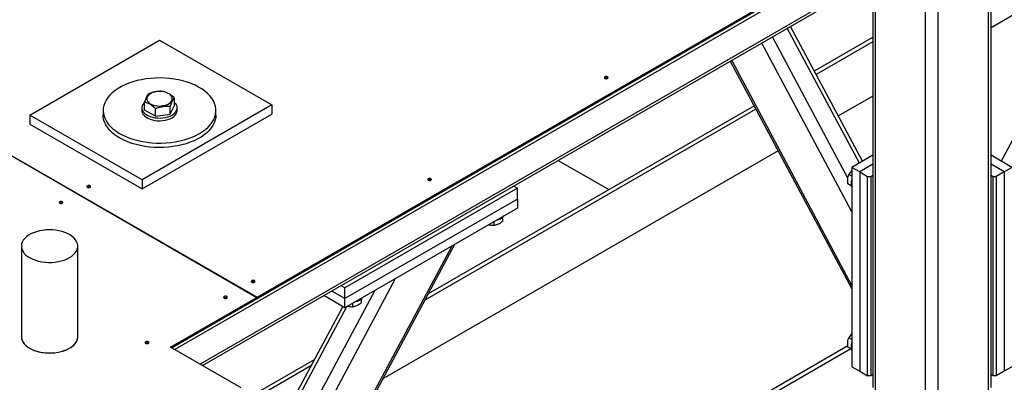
# Model space of a CAD drawing. Header units: millimetres. Extents: x 0 to 841, y 0 to 594.
# Tile 65 of 84: x 734 to 760, y 337 to 347. Entities that reach past the tile are written whole.
import ezdxf

# ---------------------------------------------------------------- set-up
doc = ezdxf.new("R2010")
doc.units = ezdxf.units.MM
doc.layers.add('TRAIT-FORT', color=4, linetype='Continuous', lineweight=25)

msp = doc.modelspace()

# ---------------------------------------------------------------- linework, layer by layer
at = {"layer": 'TRAIT-FORT', "color": 4, "linetype": 'Continuous', "lineweight": 25}
for p, q in [((784.464, 363.953), (738.957, 337.683)), ((739.024, 337.644), (784.37, 363.821)), ((705.872, 359.345), (740.42, 339.402)), ((705.876, 359.348), (740.424, 339.404)), ((740.424, 339.404), (763.855, 352.931)), ((763.855, 352.896), (740.424, 339.369)), ((764.246, 351.646), (759.581, 342.908)), ((738.23, 338.103), (759.411, 350.331)), ((759.411, 350.237), (738.31, 338.056)), ((762.347, 348.09), (759.318, 346.341)), ((759.251, 336.986), (759.251, 347.882)), ((759.318, 337.08), (759.318, 347.92)), ((756.275, 347.602), (756.275, 337.08)), ((756.342, 336.986), (756.342, 347.641)), ((757.635, 336.24), (757.635, 347.083)), ((757.958, 336.24), (757.958, 347.075)), ((755.928, 342.86), (754.074, 346.332)), ((756.012, 342.908), (754.158, 346.38)), ((734.58, 344.096), (737.915, 346.022)), ((737.915, 346.022), (740.802, 344.356)), ((755.735, 341.604), (753.414, 345.951)), ((755.634, 342.47), (753.69, 346.111)), ((754.771, 345.232), (756.275, 346.1)), ((756.275, 345.984), (754.818, 345.143)), ((752.605, 345.484), (755.735, 339.621)), ((755.735, 339.71), (752.642, 345.505)), ((737.532, 344.225), (737.532, 344.426)), ((738.298, 344.341), (738.298, 344.541)), ((756.275, 344.584), (755.39, 344.073)), ((736.464, 344.213), (736.464, 344.096)), ((737.458, 344.283), (737.458, 344.213)), ((740.802, 344.356), (737.466, 342.43)), ((737.81, 344.063), (737.532, 344.225)), ((737.81, 344.063), (737.81, 344.263)), ((738.193, 344.12), (738.298, 344.341)), ((738.193, 344.12), (738.193, 344.321)), ((738.372, 344.213), (738.372, 344.283)), ((739.367, 344.096), (739.367, 344.213)), ((740.802, 344.356), (740.802, 344.122)), ((753.266, 344.247), (744.747, 339.329)), ((744.837, 339.498), (753.218, 344.336)), ((737.466, 342.43), (734.58, 344.096)), ((734.58, 344.096), (734.58, 343.863)), ((737.466, 342.197), (740.802, 344.122)), ((737.81, 344.063), (738.193, 344.12)), ((734.58, 343.863), (737.466, 342.197)), ((753.837, 343.177), (743.666, 337.306)), ((748.176, 342.927), (749.477, 342.176)), ((756.275, 343.06), (755.735, 342.749)), ((759.857, 342.749), (759.318, 343.06)), ((755.938, 342.632), (755.735, 342.749)), ((755.735, 342.749), (755.735, 337.616)), ((756.275, 342.827), (755.938, 342.632)), ((759.655, 342.632), (759.318, 342.827)), ((759.655, 342.632), (759.857, 342.749)), ((737.466, 342.43), (737.466, 342.197)), ((755.735, 342.518), (755.658, 342.562)), ((755.938, 342.632), (755.938, 337.5)), ((755.938, 342.632), (756.14, 342.516)), ((756.14, 337.383), (756.14, 342.516)), ((756.14, 342.516), (756.22, 342.516)), ((756.22, 342.516), (756.275, 342.547)), ((756.22, 342.516), (756.22, 337.383)), ((759.318, 342.547), (759.372, 342.516)), ((759.372, 337.383), (759.372, 342.516)), ((759.372, 342.516), (759.453, 342.516)), ((759.655, 342.632), (759.453, 342.516)), ((759.453, 342.516), (759.453, 337.383)), ((759.655, 342.632), (759.655, 337.5)), ((747.129, 342.213), (742.684, 339.648)), ((747.034, 342.268), (747.129, 342.213)), ((747.129, 341.933), (747.129, 342.213)), ((755.719, 342.272), (755.634, 342.321)), ((747.129, 341.933), (742.684, 339.368)), ((747.129, 341.933), (747.129, 341.7)), ((747.129, 341.7), (742.684, 339.134)), ((746.742, 341.458), (746.742, 341.359)), ((746.521, 341.349), (746.521, 341.26)), ((734.359, 340.721), (734.359, 338.388)), ((735.811, 338.388), (735.811, 340.721)), ((738.24, 327.142), (745.516, 340.769)), ((738.24, 327.231), (745.447, 340.729)), ((738.24, 329.124), (743.985, 339.885)), ((742.684, 339.648), (742.59, 339.702)), ((742.684, 339.368), (742.684, 339.648)), ((738.199, 338.12), (740.42, 339.402)), ((740.42, 339.367), (738.23, 338.103)), ((738.344, 329.997), (743.463, 339.584)), ((740.42, 339.367), (740.42, 339.402)), ((740.42, 339.371), (740.424, 339.369)), ((740.424, 339.369), (740.424, 339.404)), ((742.684, 339.134), (742.145, 339.446)), ((742.684, 339.368), (742.347, 339.562)), ((742.684, 339.134), (742.684, 339.368)), ((743.106, 339.359), (743.106, 339.26)), ((742.629, 339.166), (737.963, 330.429)), ((738.047, 330.381), (742.737, 339.165)), ((742.885, 339.25), (742.885, 339.161)), ((755.735, 338.318), (755.658, 338.363)), ((740.018, 337.07), (738.199, 338.12)), ((755.632, 338.149), (738.986, 328.539)), ((755.719, 338.072), (755.634, 338.122)), ((755.71, 338.077), (738.896, 328.37)), ((739.209, 336.249), (741.9, 337.802)), ((741.81, 337.634), (739.209, 336.132)), ((755.735, 337.616), (755.938, 337.5)), ((759.857, 337.616), (759.655, 337.5)), ((755.938, 337.5), (756.14, 337.383)), ((756.22, 337.383), (756.14, 337.383)), ((756.275, 337.414), (756.22, 337.383)), ((759.372, 337.383), (759.318, 337.414)), ((759.453, 337.383), (759.372, 337.383)), ((759.655, 337.5), (759.453, 337.383))]:
    msp.add_line(p, q, dxfattribs=at)
at = {"layer": 'TRAIT-FORT', "color": 4, "linetype": 'Continuous', "lineweight": 25, "flags": 128}
for points in [[(738.942, 343.621), (739.024, 343.672), (739.098, 343.728), (739.165, 343.787), (739.222, 343.848), (739.27, 343.913), (739.309, 343.979), (739.338, 344.047), (739.357, 344.117), (739.366, 344.187), (739.365, 344.257), (739.353, 344.327), (739.332, 344.396), (739.3, 344.464), (739.259, 344.53), (739.208, 344.593), (739.149, 344.655), (739.08, 344.713), (739.004, 344.767), (738.92, 344.818), (738.829, 344.864), (738.731, 344.906), (738.628, 344.943), (738.519, 344.975), (738.407, 345.001), (738.291, 345.022), (738.172, 345.038), (738.052, 345.047), (737.93, 345.051), (737.809, 345.049), (737.688, 345.041), (737.569, 345.027), (737.452, 345.007), (737.339, 344.982), (737.229, 344.951), (737.125, 344.916), (737.026, 344.875), (736.933, 344.83), (736.847, 344.78), (736.769, 344.727), (736.698, 344.669), (736.636, 344.609), (736.583, 344.546), (736.54, 344.48), (736.506, 344.413), (736.482, 344.344), (736.468, 344.274), (736.464, 344.204), (736.47, 344.134), (736.487, 344.065), (736.513, 343.996), (736.55, 343.929), (736.596, 343.864), (736.651, 343.802), (736.715, 343.742), (736.787, 343.686), (736.868, 343.633), (736.956, 343.585), (737.05, 343.54), (737.151, 343.501), (737.256, 343.467), (737.367, 343.437), (737.481, 343.414), (737.599, 343.395), (737.718, 343.383), (737.839, 343.376), (737.961, 343.376), (738.082, 343.381), (738.202, 343.392), (738.32, 343.408), (738.435, 343.431), (738.547, 343.459), (738.654, 343.492), (738.756, 343.53), (738.852, 343.573), (738.942, 343.621)], [(749.447, 345.04), (749.457, 345.049), (749.461, 345.06), (749.457, 345.07), (749.447, 345.08), (749.431, 345.086), (749.412, 345.088), (749.394, 345.086), (749.378, 345.08), (749.367, 345.07), (749.364, 345.06), (749.367, 345.049), (749.378, 345.04), (749.394, 345.034), (749.412, 345.032), (749.431, 345.034), (749.447, 345.04)], [(737.601, 344.566), (737.591, 344.533), (737.591, 344.499), (737.601, 344.466), (737.622, 344.435), (737.652, 344.406), (737.69, 344.38), (737.736, 344.359), (737.788, 344.343), (737.843, 344.333), (737.901, 344.328), (737.959, 344.33), (738.016, 344.338), (738.07, 344.351), (738.119, 344.369), (738.161, 344.393), (738.195, 344.42), (738.22, 344.45), (738.236, 344.483), (738.241, 344.516), (738.236, 344.55), (738.22, 344.583), (738.195, 344.613), (738.16, 344.64), (738.118, 344.663), (738.069, 344.682), (738.016, 344.695), (737.959, 344.703), (737.9, 344.704), (737.843, 344.7), (737.787, 344.689), (737.736, 344.673), (737.69, 344.652), (737.652, 344.627), (737.622, 344.598), (737.601, 344.566)], [(737.532, 344.427), (737.511, 344.406), (737.484, 344.37), (737.466, 344.332), (737.458, 344.293), (737.461, 344.253), (737.474, 344.215), (737.496, 344.177), (737.528, 344.143), (737.569, 344.111), (737.617, 344.083), (737.672, 344.06), (737.732, 344.041), (737.797, 344.028), (737.864, 344.021), (737.932, 344.019), (738, 344.024), (738.066, 344.034), (738.129, 344.05), (738.187, 344.071), (738.239, 344.096), (738.283, 344.126), (738.319, 344.16), (738.347, 344.196), (738.364, 344.234), (738.372, 344.273), (738.37, 344.313), (738.357, 344.351), (738.334, 344.389), (738.302, 344.423), (738.298, 344.427)], [(737.458, 344.213), (737.461, 344.183), (737.474, 344.145), (737.496, 344.107), (737.528, 344.073), (737.569, 344.041), (737.617, 344.013), (737.672, 343.99), (737.732, 343.971), (737.797, 343.958), (737.864, 343.951), (737.932, 343.949), (738, 343.954), (738.066, 343.964), (738.129, 343.98), (738.187, 344.001), (738.239, 344.026), (738.283, 344.056), (738.319, 344.09), (738.347, 344.126), (738.364, 344.164), (738.372, 344.203), (738.372, 344.213)], [(739.367, 344.096), (739.363, 344.035), (739.349, 343.965), (739.325, 343.897), (739.291, 343.829), (739.247, 343.764), (739.194, 343.7), (739.132, 343.64), (739.062, 343.583), (738.984, 343.529), (738.898, 343.48), (738.805, 343.434), (738.706, 343.394), (738.601, 343.358), (738.492, 343.327), (738.378, 343.302), (738.261, 343.283), (738.142, 343.269), (738.022, 343.261), (737.9, 343.259), (737.779, 343.262), (737.658, 343.272), (737.54, 343.287), (737.424, 343.308), (737.311, 343.335), (737.203, 343.366), (737.1, 343.403), (737.002, 343.445), (736.911, 343.492), (736.827, 343.542), (736.75, 343.597), (736.682, 343.655), (736.622, 343.716), (736.572, 343.78), (736.53, 343.846), (736.499, 343.914), (736.477, 343.983), (736.466, 344.053), (736.464, 344.096)], [(744.902, 342.416), (744.912, 342.425), (744.916, 342.436), (744.912, 342.447), (744.902, 342.456), (744.886, 342.462), (744.867, 342.464), (744.849, 342.462), (744.833, 342.456), (744.823, 342.447), (744.819, 342.436), (744.823, 342.425), (744.833, 342.416), (744.849, 342.41), (744.867, 342.408), (744.886, 342.41), (744.902, 342.416)], [(736.127, 342.234), (736.137, 342.244), (736.141, 342.254), (736.137, 342.265), (736.127, 342.274), (736.111, 342.28), (736.093, 342.282), (736.074, 342.28), (736.058, 342.274), (736.048, 342.265), (736.044, 342.254), (736.048, 342.244), (736.058, 342.234), (736.074, 342.228), (736.093, 342.226), (736.111, 342.228), (736.127, 342.234)], [(735.413, 341.825), (735.424, 341.834), (735.427, 341.845), (735.424, 341.856), (735.413, 341.865), (735.397, 341.871), (735.379, 341.873), (735.36, 341.871), (735.345, 341.865), (735.334, 341.856), (735.33, 341.845), (735.334, 341.834), (735.345, 341.825), (735.36, 341.819), (735.379, 341.817), (735.397, 341.819), (735.413, 341.825)], [(735.598, 340.425), (735.655, 340.462), (735.704, 340.502), (735.745, 340.546), (735.776, 340.592), (735.797, 340.641), (735.809, 340.69), (735.81, 340.739), (735.801, 340.789), (735.782, 340.837), (735.753, 340.884), (735.715, 340.928), (735.668, 340.97), (735.613, 341.008), (735.55, 341.042), (735.481, 341.072), (735.407, 341.096), (735.327, 341.116), (735.245, 341.129), (735.16, 341.137), (735.074, 341.14), (734.988, 341.136), (734.904, 341.126), (734.822, 341.111), (734.744, 341.091), (734.671, 341.065), (734.603, 341.034), (734.542, 340.999), (734.489, 340.96), (734.444, 340.918), (734.408, 340.872), (734.382, 340.825), (734.366, 340.776), (734.359, 340.727), (734.363, 340.677), (734.377, 340.628), (734.401, 340.581), (734.434, 340.535), (734.477, 340.492), (734.528, 340.452), (734.587, 340.416), (734.653, 340.384), (734.725, 340.357), (734.802, 340.335), (734.883, 340.318), (734.967, 340.307), (735.053, 340.302), (735.139, 340.303), (735.224, 340.31), (735.307, 340.322), (735.387, 340.34), (735.463, 340.363), (735.534, 340.392), (735.598, 340.425)], [(740.357, 339.793), (740.367, 339.802), (740.371, 339.812), (740.367, 339.823), (740.357, 339.832), (740.341, 339.838), (740.323, 339.84), (740.304, 339.838), (740.288, 339.832), (740.278, 339.823), (740.274, 339.812), (740.278, 339.802), (740.288, 339.793), (740.304, 339.786), (740.323, 339.784), (740.341, 339.786), (740.357, 339.793)], [(739.646, 339.382), (739.656, 339.391), (739.66, 339.402), (739.656, 339.413), (739.646, 339.422), (739.63, 339.428), (739.611, 339.43), (739.593, 339.428), (739.577, 339.422), (739.567, 339.413), (739.563, 339.402), (739.567, 339.391), (739.577, 339.382), (739.593, 339.376), (739.611, 339.374), (739.63, 339.376), (739.646, 339.382)], [(734.359, 338.388), (734.363, 338.344), (734.377, 338.295), (734.401, 338.248), (734.434, 338.202), (734.477, 338.159), (734.528, 338.119), (734.587, 338.083), (734.653, 338.051), (734.725, 338.024), (734.802, 338.002), (734.883, 337.985), (734.967, 337.974), (735.053, 337.969), (735.139, 337.97), (735.224, 337.977), (735.307, 337.989), (735.387, 338.007), (735.463, 338.03), (735.534, 338.059), (735.598, 338.092)], [(734.359, 338.388), (734.36, 338.369), (734.369, 338.32), (734.388, 338.271), (734.417, 338.225), (734.455, 338.18), (734.502, 338.139), (734.557, 338.1), (734.619, 338.066), (734.688, 338.037), (734.763, 338.012), (734.842, 337.993), (734.925, 337.979), (735.01, 337.971), (735.096, 337.969), (735.181, 337.973), (735.266, 337.982), (735.348, 337.997), (735.426, 338.018), (735.499, 338.044), (735.567, 338.075), (735.628, 338.11), (735.681, 338.149), (735.726, 338.191), (735.761, 338.236), (735.788, 338.283), (735.804, 338.332), (735.811, 338.382), (735.811, 338.388)], [(735.598, 338.092), (735.655, 338.129), (735.704, 338.169), (735.745, 338.213), (735.776, 338.26), (735.797, 338.308), (735.809, 338.357), (735.811, 338.388)], [(737.627, 338.217), (737.638, 338.226), (737.642, 338.237), (737.638, 338.247), (737.627, 338.257), (737.612, 338.263), (737.593, 338.265), (737.575, 338.263), (737.559, 338.257), (737.548, 338.247), (737.545, 338.237), (737.548, 338.226), (737.559, 338.217), (737.575, 338.211), (737.593, 338.209), (737.612, 338.211), (737.627, 338.217)]]:
    msp.add_lwpolyline(points, dxfattribs=at)
at = {"layer": 'TRAIT-FORT', "color": 4, "linetype": 'Continuous', "lineweight": 25}
for centre, radius, start, end in [((749.412, 344.985), 0.069, 56.6054, 123.3946), ((744.867, 342.361), 0.069, 56.6054, 123.3946), ((756.013, 342.329), 0.297, 158.9165, 201.0835), ((736.093, 342.179), 0.069, 56.6054, 123.3946), ((735.379, 341.77), 0.069, 56.6054, 123.3946), ((746.552, 341.673), 0.285, 277.9905, 322.0041), ((740.323, 339.737), 0.069, 56.6054, 123.3946), ((739.611, 339.327), 0.069, 56.6054, 123.3946), ((742.916, 339.573), 0.285, 277.9905, 322.0041), ((737.593, 338.162), 0.069, 56.6054, 123.3946), ((756.013, 338.13), 0.297, 158.9165, 201.0835)]:
    msp.add_arc(centre, radius, start, end, dxfattribs=at)
for points, knots in [([(738.02, 344.704), (737.987, 344.706), (737.92, 344.71), (737.82, 344.701), (737.725, 344.678), (737.667, 344.657), (737.637, 344.646)], [0, 0, 0, 0, 0.264607, 0.534953, 0.765346, 1, 1, 1, 1]), ([(738.02, 344.704), (738.044, 344.697), (738.093, 344.683), (738.166, 344.646), (738.235, 344.598), (738.277, 344.56), (738.298, 344.541)], [0, 0, 0, 0, 0.264607, 0.534953, 0.765346, 1, 1, 1, 1]), ([(737.532, 344.426), (737.539, 344.445), (737.552, 344.483), (737.575, 344.54), (737.6, 344.592), (737.621, 344.626), (737.634, 344.642), (737.637, 344.646)], [0, 0, 0, 0, 0.1921844, 0.3862289, 0.6382428, 0.8970666, 1, 1, 1, 1]), ([(737.81, 344.263), (737.786, 344.284), (737.737, 344.327), (737.665, 344.375), (737.596, 344.408), (737.554, 344.42), (737.532, 344.426)], [0, 0, 0, 0, 0.264607, 0.534953, 0.765346, 1, 1, 1, 1]), ([(738.193, 344.321), (738.2, 344.34), (738.213, 344.378), (738.236, 344.435), (738.261, 344.487), (738.282, 344.521), (738.295, 344.536), (738.298, 344.541)], [0, 0, 0, 0, 0.192184, 0.386229, 0.638243, 0.897067, 1, 1, 1, 1]), ([(737.81, 344.263), (737.844, 344.275), (737.911, 344.3), (738.01, 344.32), (738.106, 344.327), (738.164, 344.323), (738.193, 344.321)], [0, 0, 0, 0, 0.264607, 0.534953, 0.765346, 1, 1, 1, 1]), ([(755.735, 342.669), (755.733, 342.666), (755.715, 342.649), (755.689, 342.613), (755.668, 342.579), (755.658, 342.562)], [0, 0, 0, 0, 0.076956, 0.534249, 1, 1, 1, 1]), ([(755.634, 342.321), (755.631, 342.355), (755.626, 342.412), (755.634, 342.485), (755.646, 342.53), (755.656, 342.555), (755.658, 342.562)], [0, 0, 0, 0, 0.385549, 0.637642, 0.896546, 1, 1, 1, 1]), ([(746.39, 341.274), (746.394, 341.273), (746.417, 341.265), (746.462, 341.261), (746.501, 341.26), (746.521, 341.26)], [0, 0, 0, 0, 0.077221, 0.534383, 1, 1, 1, 1]), ([(746.521, 341.26), (746.549, 341.266), (746.596, 341.275), (746.663, 341.306), (746.709, 341.335), (746.735, 341.354), (746.742, 341.359)], [0, 0, 0, 0, 0.385549, 0.637642, 0.896546, 1, 1, 1, 1]), ([(742.754, 339.174), (742.757, 339.173), (742.781, 339.166), (742.825, 339.161), (742.865, 339.161), (742.885, 339.161)], [0, 0, 0, 0, 0.077221, 0.534383, 1, 1, 1, 1]), ([(742.885, 339.161), (742.913, 339.166), (742.959, 339.175), (743.027, 339.207), (743.072, 339.235), (743.098, 339.255), (743.106, 339.26)], [0, 0, 0, 0, 0.385549, 0.637642, 0.896546, 1, 1, 1, 1]), ([(755.634, 338.122), (755.631, 338.156), (755.626, 338.212), (755.634, 338.286), (755.646, 338.331), (755.656, 338.356), (755.658, 338.363)], [0, 0, 0, 0, 0.385549, 0.637642, 0.896546, 1, 1, 1, 1]), ([(755.735, 338.469), (755.733, 338.467), (755.715, 338.45), (755.689, 338.414), (755.668, 338.38), (755.658, 338.363)], [0, 0, 0, 0, 0.076956, 0.534249, 1, 1, 1, 1])]:
    msp.add_open_spline(points, degree=3, knots=knots, dxfattribs=at)

doc.saveas('drawing.dxf')
